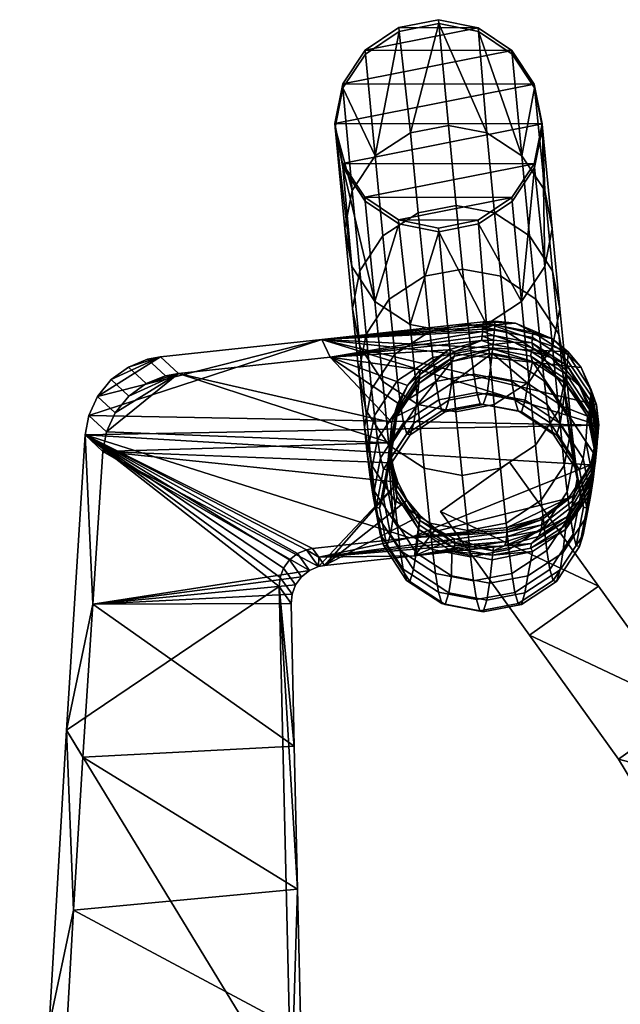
# Model space of a CAD drawing. Header units: millimetres. Extents: x -287 to 287, y -276 to 315.
# Tile 13 of 32: x -282 to -219, y 143 to 248. Entities that reach past the tile are written whole.
import ezdxf

# ---------------------------------------------------------------- set-up
doc = ezdxf.new("R2010")
doc.units = ezdxf.units.MM
doc.header["$MEASUREMENT"] = 0
for name, color, linetype in [('nozky', 250, 'Continuous'), ('podnoz', 7, 'Continuous'), ('podrucky', 7, 'Continuous')]:
    doc.layers.add(name, color=color, linetype=linetype)

msp = doc.modelspace()

# ---------------------------------------------------------------- meshes
at = {"layer": 'nozky'}
mesh = msp.add_polyface(dxfattribs=at)
corners = [(212, -221.5), (211.92, -221.5, 4), (207.79, -222.34), (207.71, -222.34, 4), (204.22, -224.72), (204.15, -224.72, 4), (201.84, -228.29), (201.76, -228.29, 4), (201, -232.5), (200.92, -232.5, 4), (201.84, -236.71), (201.76, -236.71, 4), (204.22, -240.28), (204.15, -240.28, 4), (207.79, -242.66), (207.71, -242.66, 4), (212, -243.5), (211.92, -243.5, 4), (216.21, -242.66), (216.13, -242.66, 4), (219.78, -240.28), (219.7, -240.28, 4), (222.16, -236.71), (222.09, -236.71, 4), (223, -232.5), (222.93, -232.5, 4), (222.16, -228.29), (222.09, -228.29, 4), (219.78, -224.72), (219.7, -224.72, 4), (216.21, -222.34), (216.13, -222.34, 4), (222.16, -228.29), (222.16, -236.71), (223, -232.5), (219.78, -224.72), (216.21, -222.34), (216.21, -242.66), (219.78, -240.28), (212, -243.5), (212, -221.5), (207.79, -222.34), (201.84, -228.29), (204.22, -224.72), (204.22, -240.28), (201, -232.5), (207.79, -242.66), (201.84, -236.71), (245.8, 228.71), (245.76, 228.3, 4), (248.17, 232.3), (248.13, 231.89, 4), (249, 236.52), (248.96, 236.11, 4), (248.16, 240.74), (248.13, 240.33, 4), (245.78, 244.32), (245.74, 243.91, 4), (242.21, 246.72), (242.17, 246.31, 4), (237.99, 247.56), (237.95, 247.15, 4), (233.77, 246.71), (233.74, 246.29, 4), (230.21, 244.3), (230.17, 243.89, 4), (227.83, 240.72), (227.8, 240.31, 4), (227, 236.5), (226.96, 236.07, 4), (227.84, 232.26), (227.8, 231.85, 4), (230.22, 228.68), (230.18, 228.27, 4), (233.79, 226.28), (233.75, 225.87, 4), (238.01, 225.44), (237.97, 225.03, 4), (242.23, 226.3), (242.19, 225.89, 4), (248.16, 240.74), (227.83, 240.72), (249, 236.52), (233.77, 246.71), (242.21, 246.72), (245.78, 244.32), (230.21, 244.3), (227, 236.5), (245.8, 228.71), (230.22, 228.68), (248.17, 232.3), (227.84, 232.26), (242.23, 226.3), (233.79, 226.28), (238.01, 225.44), (237.99, 247.56), (-245.8, 228.71), (-245.76, 228.3, 4), (-248.17, 232.3), (-248.13, 231.89, 4), (-249, 236.52), (-248.96, 236.11, 4), (-248.16, 240.74), (-248.13, 240.33, 4), (-245.78, 244.32), (-245.74, 243.91, 4), (-242.21, 246.72), (-242.17, 246.31, 4), (-237.99, 247.56), (-237.95, 247.15, 4), (-233.77, 246.71), (-233.74, 246.29, 4), (-230.21, 244.3), (-230.17, 243.89, 4), (-227.83, 240.72), (-227.8, 240.31, 4), (-227, 236.5), (-226.96, 236.07, 4), (-227.84, 232.26), (-227.8, 231.85, 4), (-230.22, 228.68), (-230.18, 228.27, 4), (-233.79, 226.28), (-233.75, 225.87, 4), (-238.01, 225.44), (-237.97, 225.03, 4), (-242.23, 226.3), (-242.19, 225.89, 4), (-248.16, 240.74), (-227.83, 240.72), (-249, 236.52), (-233.77, 246.71), (-242.21, 246.72), (-245.78, 244.32), (-230.21, 244.3), (-227, 236.5), (-245.8, 228.71), (-230.22, 228.68), (-248.17, 232.3), (-227.84, 232.26), (-242.23, 226.3), (-233.79, 226.28), (-238.01, 225.44), (-237.99, 247.56), (-212, -221.5), (-211.92, -221.5, 4), (-207.79, -222.34), (-207.71, -222.34, 4), (-204.22, -224.72), (-204.15, -224.72, 4), (-201.84, -228.29), (-201.76, -228.29, 4), (-201, -232.5), (-200.92, -232.5, 4), (-201.84, -236.71), (-201.76, -236.71, 4), (-204.22, -240.28), (-204.15, -240.28, 4), (-207.79, -242.66), (-207.71, -242.66, 4), (-212, -243.5), (-211.92, -243.5, 4), (-216.21, -242.66), (-216.13, -242.66, 4), (-219.78, -240.28), (-219.7, -240.28, 4), (-222.16, -236.71), (-222.09, -236.71, 4), (-223, -232.5), (-222.93, -232.5, 4), (-222.16, -228.29), (-222.09, -228.29, 4), (-219.78, -224.72), (-219.7, -224.72, 4), (-216.21, -222.34), (-216.13, -222.34, 4), (-222.16, -228.29), (-222.16, -236.71), (-223, -232.5), (-219.78, -224.72), (-216.21, -222.34), (-216.21, -242.66), (-219.78, -240.28), (-212, -243.5), (-212, -221.5), (-207.79, -222.34), (-201.84, -228.29), (-204.22, -224.72), (-204.22, -240.28), (-201, -232.5), (-207.79, -242.66), (-201.84, -236.71)]
mesh.append_faces([[corners[k] for k in face] for face in [(3, 1, 0, 2), (5, 3, 2, 4), (7, 5, 4, 6), (9, 7, 6, 8), (11, 9, 8, 10), (13, 11, 10, 12), (15, 13, 12, 14), (17, 15, 14, 16), (19, 17, 16, 18), (21, 19, 18, 20), (23, 21, 20, 22), (25, 23, 22, 24), (27, 25, 24, 26), (29, 27, 26, 28), (31, 29, 28, 30), (1, 31, 30, 0), (32, 34, 33, 33), (36, 35, 37, 37), (32, 33, 35, 35), (35, 33, 38, 38), (37, 35, 38, 38), (36, 37, 39, 39), (39, 40, 36, 36), (46, 40, 39, 39), (40, 46, 41, 41), (44, 42, 43, 43), (43, 41, 44, 44), (41, 46, 44, 44), (47, 42, 44, 44), (45, 42, 47, 47), (51, 49, 48, 50), (53, 51, 50, 52), (55, 53, 52, 54), (57, 55, 54, 56), (59, 57, 56, 58), (61, 59, 58, 60), (63, 61, 60, 62), (65, 63, 62, 64), (67, 65, 64, 66), (69, 67, 66, 68), (70, 71, 69, 68), (73, 71, 70, 72), (75, 73, 72, 74), (77, 75, 74, 76), (79, 77, 76, 78), (48, 49, 79, 78), (80, 82, 81, 81), (83, 84, 85, 85), (80, 86, 85, 85), (82, 90, 87, 87), (92, 89, 88, 88), (90, 88, 91, 91), (92, 94, 93, 93), (84, 83, 95, 95), (85, 86, 83, 83), (86, 80, 81, 81), (82, 87, 81, 81), (89, 92, 93, 93), (91, 87, 90, 90), (88, 89, 91, 91), (99, 98, 96, 97), (101, 100, 98, 99), (103, 102, 100, 101), (105, 104, 102, 103), (107, 106, 104, 105), (109, 108, 106, 107), (111, 110, 108, 109), (113, 112, 110, 111), (115, 114, 112, 113), (117, 116, 114, 115), (118, 116, 117, 119), (121, 120, 118, 119), (123, 122, 120, 121), (125, 124, 122, 123), (127, 126, 124, 125), (96, 126, 127, 97), (128, 129, 130, 130), (131, 133, 132, 132), (128, 133, 134, 134), (130, 135, 138, 138), (140, 136, 137, 137), (138, 139, 136, 136), (140, 141, 142, 142), (132, 143, 131, 131), (133, 131, 134, 134), (134, 129, 128, 128), (130, 129, 135, 135), (137, 141, 140, 140), (139, 138, 135, 135), (136, 139, 137, 137), (147, 146, 144, 145), (149, 148, 146, 147), (151, 150, 148, 149), (153, 152, 150, 151), (155, 154, 152, 153), (157, 156, 154, 155), (159, 158, 156, 157), (161, 160, 158, 159), (163, 162, 160, 161), (165, 164, 162, 163), (167, 166, 164, 165), (169, 168, 166, 167), (171, 170, 168, 169), (173, 172, 170, 171), (175, 174, 172, 173), (145, 144, 174, 175), (176, 177, 178, 178), (180, 181, 179, 179), (176, 179, 177, 177), (179, 182, 177, 177), (181, 182, 179, 179), (180, 183, 181, 181), (183, 180, 184, 184), (190, 183, 184, 184), (184, 185, 190, 190), (188, 187, 186, 186), (187, 188, 185, 185), (185, 188, 190, 190), (191, 188, 186, 186), (189, 191, 186, 186)]])
at = {"layer": 'podnoz'}
mesh = msp.add_polyface(dxfattribs=at)
corners = [(-234.85, 215.23, 324.77), (-234.55, 212.44, 355.62), (-230.51, 211.67, 355.51), (-230.8, 214.46, 324.66), (-238.9, 214.47, 324.74), (-238.6, 211.68, 355.59), (-231.4, 220.31, 262.93), (-227.08, 212.03, 324.4), (-227.68, 217.87, 262.66), (-235.44, 221.08, 263.04), (-239.49, 220.31, 263.01), (-243.23, 217.88, 262.81), (-242.63, 212.03, 324.55), (-245.68, 214.17, 262.48), (-245.09, 208.32, 324.23), (-225.9, 220.91, 193.54), (-225.24, 214.17, 262.28), (-224.46, 210.12, 261.88), (-225.13, 216.86, 193.13), (-228.35, 224.61, 193.93), (-232.07, 227.05, 194.21), (-236.11, 227.82, 194.33), (-240.16, 227.05, 194.29), (-243.89, 224.62, 194.08), (-246.35, 220.91, 193.74), (-247.13, 216.88, 193.34), (-246.46, 210.14, 262.1), (-226.72, 229.41, 109.12), (-225.95, 225.36, 108.7), (-229.16, 233.11, 109.52), (-232.88, 235.55, 109.8), (-236.93, 236.32, 109.92), (-240.98, 235.55, 109.88), (-244.71, 233.12, 109.67), (-247.17, 229.41, 109.32), (-247.95, 225.38, 108.91), (-247.18, 221.35, 108.5), (-246.36, 212.85, 192.94), (-244.74, 217.64, 108.1), (-243.92, 209.14, 192.54), (-226.73, 221.34, 108.3), (-225.91, 212.83, 192.74), (-228.37, 209.12, 192.39), (-229.18, 217.63, 107.94), (-226.96, 236.07, 4), (-233.74, 246.29, 4), (-227.8, 240.31, 4), (-237.95, 247.15, 4), (-248.13, 240.33, 4), (-248.96, 236.11, 4), (-242.17, 246.31, 4), (-230.17, 243.89, 4), (-245.74, 243.91, 4), (-248.13, 231.89, 4), (-237.97, 225.03, 4), (-236.97, 214.43, 107.69), (-241.01, 215.2, 107.81), (-242.19, 225.89, 4), (-233.75, 225.87, 4), (-232.92, 215.19, 107.73), (-227.8, 231.85, 4), (-245.76, 228.3, 4), (-230.18, 228.27, 4)]
mesh.append_faces([[corners[k] for k in face] for face in [(0, 1, 2, 3), (4, 5, 1, 0), (6, 3, 7, 8), (9, 0, 3, 6), (10, 4, 0, 9), (11, 12, 4, 10), (13, 14, 12, 11), (15, 16, 17, 18), (19, 8, 16, 15), (20, 6, 8, 19), (21, 9, 6, 20), (22, 10, 9, 21), (23, 11, 10, 22), (24, 13, 11, 23), (25, 26, 13, 24), (27, 15, 18, 28), (29, 19, 15, 27), (30, 20, 19, 29), (31, 21, 20, 30), (32, 22, 21, 31), (33, 23, 22, 32), (34, 24, 23, 33), (35, 25, 24, 34), (36, 37, 25, 35), (38, 39, 37, 36), (40, 41, 42, 43), (28, 18, 41, 40), (44, 27, 28, 28), (45, 30, 29, 29), (29, 27, 46, 46), (47, 32, 31, 31), (48, 34, 33, 33), (49, 35, 34, 34), (33, 32, 50, 50), (31, 30, 47, 47), (46, 51, 29, 29), (45, 29, 51, 51), (47, 30, 45, 45), (49, 34, 48, 48), (52, 33, 50, 50), (52, 48, 33, 33), (50, 32, 47, 47), (44, 46, 27, 27), (36, 35, 49, 49), (53, 38, 36, 36), (54, 55, 56, 56), (56, 38, 57, 57), (58, 43, 59, 59), (44, 28, 40, 40), (40, 43, 60, 60), (59, 55, 54, 54), (56, 57, 54, 54), (38, 53, 61, 61), (61, 57, 38, 38), (43, 58, 62, 62), (60, 44, 40, 40), (43, 62, 60, 60), (59, 54, 58, 58), (53, 36, 49, 49)]])
mesh = msp.add_polyface(dxfattribs=at)
corners = [(-228.81, 207.15, 538.06), (-228.53, 208.93, 570.17), (-224.8, 206.49, 570.29), (-225.09, 204.7, 538.13), (-232.85, 207.92, 538.06), (-232.57, 209.7, 570.15), (-236.9, 207.15, 538.13), (-236.62, 208.93, 570.24), (-240.63, 204.71, 538.27), (-240.35, 206.49, 570.43), (-229.19, 205.92, 495.51), (-225.47, 203.47, 495.51), (-233.24, 206.69, 495.54), (-237.28, 205.92, 495.59), (-241.02, 203.48, 495.65), (-229.55, 206.02, 456.66), (-225.82, 203.57, 456.58), (-233.59, 206.79, 456.71), (-237.64, 206.03, 456.74), (-241.37, 203.58, 456.73), (-229.88, 207.19, 420.83), (-226.16, 204.74, 420.68), (-233.92, 207.96, 420.91), (-237.97, 207.19, 420.91), (-241.71, 204.75, 420.83), (-230.2, 209.16, 387.34), (-226.48, 206.72, 387.13), (-234.24, 209.93, 387.43), (-238.29, 209.16, 387.42), (-242.02, 206.72, 387.28), (-226.78, 209.23, 355.26), (-224.03, 203, 386.85), (-224.34, 205.52, 354.92), (-230.51, 211.67, 355.51), (-234.55, 212.44, 355.62), (-238.6, 211.68, 355.59), (-242.33, 209.24, 355.41), (-244.79, 205.53, 355.12), (-244.48, 203.01, 387.05), (-224.64, 208.32, 324.03), (-223.57, 201.47, 354.56), (-223.87, 204.27, 323.65), (-227.08, 212.03, 324.4), (-230.8, 214.46, 324.66), (-242.63, 212.03, 324.55), (-238.9, 214.47, 324.74), (-245.09, 208.32, 324.23), (-245.86, 204.29, 323.87), (-245.57, 201.49, 354.78), (-225.24, 214.17, 262.28), (-224.46, 210.12, 261.88), (-227.68, 217.87, 262.66), (-246.46, 210.14, 262.1), (-245.68, 214.17, 262.48), (-245.7, 206.11, 261.7), (-245.1, 200.26, 323.49), (-224.65, 200.24, 323.29), (-225.24, 206.09, 261.5), (-246.36, 212.85, 192.94), (-247.13, 216.88, 193.34), (-243.92, 209.14, 192.54), (-243.26, 202.39, 261.32), (-240.2, 206.7, 192.26), (-239.53, 199.95, 261.05), (-228.37, 209.12, 192.39), (-227.7, 202.38, 261.17), (-231.43, 199.95, 260.97), (-232.1, 206.69, 192.19), (-225.91, 212.83, 192.74), (-225.13, 216.86, 193.13), (-241.01, 215.2, 107.81), (-244.74, 217.64, 108.1), (-236.97, 214.43, 107.69), (-236.15, 205.93, 192.15), (-232.92, 215.19, 107.73), (-229.18, 217.63, 107.94), (-228.02, 211.28, 602.26), (-224.53, 208.93, 602.43), (-222.17, 205.45, 602.71), (-236.58, 211.28, 602.33), (-232.3, 212.14, 602.22), (-240.07, 208.94, 602.56), (-242.43, 205.45, 602.88), (-222.35, 202.77, 570.52)]
mesh.append_faces([[corners[k] for k in face] for face in [(0, 1, 2, 3), (4, 5, 1, 0), (6, 7, 5, 4), (8, 9, 7, 6), (10, 0, 3, 11), (12, 4, 0, 10), (13, 6, 4, 12), (14, 8, 6, 13), (15, 10, 11, 16), (17, 12, 10, 15), (18, 13, 12, 17), (19, 14, 13, 18), (20, 15, 16, 21), (22, 17, 15, 20), (23, 18, 17, 22), (24, 19, 18, 23), (25, 20, 21, 26), (27, 22, 20, 25), (28, 23, 22, 27), (29, 24, 23, 28), (30, 26, 31, 32), (33, 25, 26, 30), (34, 27, 25, 33), (35, 28, 27, 34), (36, 29, 28, 35), (37, 38, 29, 36), (39, 32, 40, 41), (42, 30, 32, 39), (43, 33, 30, 42), (44, 36, 35, 45), (46, 37, 36, 44), (47, 48, 37, 46), (49, 39, 41, 50), (51, 42, 39, 49), (52, 47, 46, 53), (54, 55, 47, 52), (50, 41, 56, 57), (58, 54, 52, 59), (60, 61, 54, 58), (62, 63, 61, 60), (64, 65, 66, 67), (68, 57, 65, 64), (69, 50, 57, 68), (70, 62, 60, 71), (72, 73, 62, 70), (74, 67, 73, 72), (75, 64, 67, 74), (2, 76, 77, 77), (77, 78, 2, 2), (7, 79, 80, 80), (9, 81, 79, 79), (9, 82, 81, 81), (80, 76, 1, 1), (76, 2, 1, 1), (78, 83, 2, 2), (80, 5, 7, 7), (79, 7, 9, 9), (80, 1, 5, 5)]])
mesh = msp.add_polyface(dxfattribs=at)
corners = [(-228.33, 182.2, 403.37), (-237.77, 195.34, 402.2), (-237.77, 195.34, 389.7), (-228.33, 182.2, 378.37), (-237.77, 195.34, 377.2), (-230.46, 200.58, 389.22), (-237.77, 195.34, 389.7), (-237.77, 195.34, 402.2), (-230.46, 200.58, 401.72), (-230.46, 200.58, 376.72), (-237.77, 195.34, 377.2), (-243.09, 200.99, 538.46), (-242.8, 202.77, 570.7), (-240.35, 206.49, 570.43), (-240.63, 204.71, 538.27), (-243.86, 196.94, 538.65), (-243.58, 198.73, 570.97), (-243.09, 192.9, 538.82), (-242.81, 194.69, 571.23), (-240.64, 189.17, 538.96), (-240.36, 190.97, 571.46), (-236.91, 186.72, 539.04), (-236.63, 188.52, 571.58), (-232.87, 185.94, 539.04), (-232.58, 187.75, 571.6), (-243.47, 199.75, 495.72), (-241.02, 203.48, 495.65), (-244.24, 195.7, 495.78), (-243.47, 191.65, 495.83), (-241.03, 187.92, 495.85), (-237.3, 185.47, 495.85), (-233.25, 184.69, 495.82), (-243.82, 199.85, 456.68), (-241.37, 203.58, 456.73), (-244.6, 195.81, 456.62), (-243.83, 191.76, 456.54), (-241.39, 188.03, 456.44), (-237.66, 185.57, 456.37), (-233.61, 184.8, 456.31), (-244.16, 201.03, 420.68), (-241.71, 204.75, 420.83), (-244.94, 196.98, 420.5), (-244.17, 192.94, 420.3), (-241.73, 189.21, 420.1), (-238, 186.76, 419.96), (-233.95, 185.99, 419.88), (-244.48, 203.01, 387.05), (-242.02, 206.72, 387.28), (-245.26, 198.97, 386.77), (-244.49, 194.93, 386.48), (-242.05, 191.21, 386.19), (-238.32, 188.76, 385.99), (-234.28, 187.98, 385.89), (-245.57, 201.49, 354.78), (-244.79, 205.53, 355.12), (-244.8, 197.46, 354.42), (-242.36, 193.74, 354.08), (-238.63, 191.3, 353.83), (-234.59, 190.52, 353.72), (-245.1, 200.26, 323.49), (-245.86, 204.29, 323.87), (-242.66, 196.54, 323.12), (-238.93, 194.1, 322.86), (-234.88, 193.33, 322.75), (-230.83, 194.09, 322.78), (-230.53, 191.29, 353.75), (-243.26, 202.39, 261.32), (-245.7, 206.11, 261.7), (-239.53, 199.95, 261.05), (-235.48, 199.18, 260.93), (-231.43, 199.95, 260.97), (-236.15, 205.93, 192.15), (-240.2, 206.7, 192.26), (-232.1, 206.69, 192.19), (-243.3, 201.19, 603.25), (-242.43, 205.45, 602.88), (-236.58, 191.08, 604.06), (-240.08, 193.44, 603.89), (-232.3, 190.22, 604.1), (-242.43, 196.92, 603.61)]
mesh.append_faces([[corners[k] for k in face] for face in [(0, 1, 2, 2), (3, 2, 4, 4), (5, 6, 7, 8), (9, 10, 6, 5), (11, 12, 13, 14), (15, 16, 12, 11), (17, 18, 16, 15), (19, 20, 18, 17), (21, 22, 20, 19), (23, 24, 22, 21), (25, 11, 14, 26), (27, 15, 11, 25), (28, 17, 15, 27), (29, 19, 17, 28), (30, 21, 19, 29), (31, 23, 21, 30), (32, 25, 26, 33), (34, 27, 25, 32), (35, 28, 27, 34), (36, 29, 28, 35), (37, 30, 29, 36), (38, 31, 30, 37), (39, 32, 33, 40), (41, 34, 32, 39), (42, 35, 34, 41), (43, 36, 35, 42), (44, 37, 36, 43), (45, 38, 37, 44), (46, 39, 40, 47), (48, 41, 39, 46), (49, 42, 41, 48), (50, 43, 42, 49), (51, 44, 43, 50), (52, 45, 44, 51), (53, 48, 46, 54), (55, 49, 48, 53), (56, 50, 49, 55), (57, 51, 50, 56), (58, 52, 51, 57), (59, 55, 53, 60), (61, 56, 55, 59), (62, 57, 56, 61), (63, 58, 57, 62), (64, 65, 58, 63), (66, 61, 59, 67), (68, 62, 61, 66), (69, 63, 62, 68), (70, 64, 63, 69), (71, 69, 68, 72), (73, 70, 69, 71), (12, 74, 75, 75), (75, 13, 12, 12), (74, 12, 16, 16), (18, 74, 16, 16), (76, 77, 20, 22), (78, 76, 22, 24), (77, 79, 18, 20), (18, 79, 74, 74)]])
mesh = msp.add_polyface(dxfattribs=at)
corners = [(-237.77, 195.34, 377.2), (-221.02, 187.43, 377.91), (-228.33, 182.2, 378.37), (-230.46, 200.58, 376.72), (-211.58, 174.29, 379.06), (-237.77, 195.34, 402.2), (-228.33, 182.2, 403.37), (-221.02, 187.43, 402.91), (-230.46, 200.58, 401.72), (-237.77, 195.34, 389.7), (-228.33, 182.2, 378.37), (-228.33, 182.2, 403.37), (-211.58, 174.29, 391.56), (-211.58, 174.29, 379.06), (-221.02, 187.43, 377.91), (-221.02, 187.43, 402.91), (-230.46, 200.58, 389.22), (-230.46, 200.58, 376.72), (-230.46, 200.58, 401.72), (-222.64, 200.98, 538.28), (-222.35, 202.77, 570.52), (-221.58, 198.74, 570.78), (-221.86, 196.92, 538.45), (-225.09, 204.7, 538.13), (-224.8, 206.49, 570.29), (-228.82, 186.71, 538.97), (-228.53, 188.52, 571.51), (-232.58, 187.75, 571.6), (-232.87, 185.94, 539.04), (-225.09, 189.15, 538.83), (-224.8, 190.96, 571.32), (-222.64, 192.88, 538.64), (-222.35, 194.67, 571.05), (-223.02, 199.75, 495.54), (-222.24, 195.68, 495.58), (-225.47, 203.47, 495.51), (-229.2, 185.46, 495.78), (-233.25, 184.69, 495.82), (-225.47, 187.91, 495.71), (-223.02, 191.64, 495.64), (-223.38, 199.85, 456.49), (-222.6, 195.79, 456.41), (-225.82, 203.57, 456.58), (-229.56, 185.57, 456.29), (-233.61, 184.8, 456.31), (-225.83, 188.01, 456.3), (-223.38, 191.74, 456.35), (-223.71, 201.02, 420.49), (-222.94, 196.96, 420.29), (-226.16, 204.74, 420.68), (-229.9, 186.75, 419.88), (-233.95, 185.99, 419.88), (-226.17, 189.2, 419.96), (-223.72, 192.92, 420.11), (-224.03, 203, 386.85), (-223.26, 198.95, 386.56), (-226.48, 206.72, 387.13), (-230.23, 188.75, 385.91), (-234.28, 187.98, 385.89), (-226.49, 191.19, 386.04), (-224.04, 194.91, 386.28), (-224.34, 205.52, 354.92), (-223.57, 201.47, 354.56), (-230.53, 191.29, 353.75), (-234.59, 190.52, 353.72), (-226.8, 193.73, 353.93), (-224.35, 197.44, 354.22), (-227.1, 196.53, 322.97), (-230.83, 194.09, 322.78), (-224.65, 200.24, 323.29), (-223.87, 204.27, 323.65), (-227.7, 202.38, 261.17), (-231.43, 199.95, 260.97), (-225.24, 206.09, 261.5), (-222.17, 205.45, 602.71), (-221.3, 201.19, 603.06), (-228.02, 191.08, 603.99), (-232.3, 190.22, 604.1), (-222.16, 196.9, 603.44), (-224.52, 193.42, 603.76)]
mesh.append_faces([[corners[k] for k in face] for face in [(0, 1, 2, 2), (3, 1, 0, 0), (1, 4, 2, 2), (5, 6, 7, 7), (8, 5, 7, 7), (9, 10, 11, 11), (12, 13, 14, 14), (14, 15, 12, 12), (15, 14, 16, 16), (16, 14, 17, 17), (18, 15, 16, 16), (19, 20, 21, 22), (23, 24, 20, 19), (25, 26, 27, 28), (29, 30, 26, 25), (31, 32, 30, 29), (22, 21, 32, 31), (33, 19, 22, 34), (35, 23, 19, 33), (36, 25, 28, 37), (38, 29, 25, 36), (39, 31, 29, 38), (34, 22, 31, 39), (40, 33, 34, 41), (42, 35, 33, 40), (43, 36, 37, 44), (45, 38, 36, 43), (46, 39, 38, 45), (41, 34, 39, 46), (47, 40, 41, 48), (49, 42, 40, 47), (50, 43, 44, 51), (52, 45, 43, 50), (53, 46, 45, 52), (48, 41, 46, 53), (54, 47, 48, 55), (56, 49, 47, 54), (57, 50, 51, 58), (59, 52, 50, 57), (60, 53, 52, 59), (55, 48, 53, 60), (61, 54, 55, 62), (63, 57, 58, 64), (65, 59, 57, 63), (66, 60, 59, 65), (62, 55, 60, 66), (67, 65, 63, 68), (69, 66, 65, 67), (70, 62, 66, 69), (71, 67, 68, 72), (73, 69, 67, 71), (20, 74, 75, 75), (75, 21, 20, 20), (76, 77, 27, 26), (78, 79, 30, 32), (78, 32, 75, 75), (79, 76, 26, 30), (75, 32, 21, 21)]])
mesh = msp.add_polyface(dxfattribs=at)
corners = [(-214.43, 161.69, 380.14), (-202.59, 156.47, 380.58), (-211.16, 153.72, 380.81), (-199.5, 136.76, 382.19), (-208.5, 136.76, 382.19), (-209.17, 145.34, 381.5), (-199.5, 113.72, 383.99), (-208.5, 113.72, 383.99), (-200.28, 146.73, 381.38), (-218.9, 169.05, 379.51), (-228.33, 182.2, 378.37), (-211.58, 174.29, 379.06), (-206.39, 165.73, 379.8), (-199.5, 67.62, 387.32), (-208.5, 90.68, 385.7), (-199.5, 90.68, 385.7), (-214.43, 161.69, 405.14), (-211.16, 153.72, 405.81), (-202.59, 156.47, 405.58), (-199.5, 136.76, 407.19), (-209.17, 145.34, 406.5), (-208.5, 136.76, 407.19), (-199.5, 113.72, 408.99), (-208.5, 113.72, 408.99), (-200.28, 146.73, 406.38), (-218.9, 169.05, 404.51), (-211.58, 174.29, 404.06), (-228.33, 182.2, 403.37), (-221.02, 187.43, 402.91), (-206.39, 165.73, 404.8), (-199.5, 67.62, 412.32), (-199.5, 90.68, 410.7), (-208.5, 90.68, 410.7), (-199.5, 136.76, 394.69), (-199.5, 136.76, 407.19), (-199.5, 113.72, 408.99), (-199.5, 90.68, 385.7), (-199.5, 90.68, 410.7), (-199.5, 113.72, 383.99), (-199.5, 136.76, 382.19), (-208.5, 90.68, 410.7), (-208.5, 113.72, 408.99), (-208.5, 90.68, 385.7), (-208.5, 136.76, 407.19), (-208.5, 113.72, 383.99), (-208.5, 136.76, 382.19), (-214.43, 161.69, 380.14), (-214.43, 161.69, 405.14), (-218.9, 169.05, 404.51), (-218.9, 169.05, 379.51), (-211.16, 153.72, 380.81), (-211.16, 153.72, 405.81), (-209.17, 145.34, 406.5), (-209.17, 145.34, 381.5), (-228.33, 182.2, 403.37), (-228.33, 182.2, 378.37), (-211.58, 174.29, 391.56), (-221.02, 187.43, 402.91), (-211.58, 174.29, 404.06), (-200.28, 146.73, 406.38), (-200.28, 146.73, 381.38), (-202.59, 156.47, 380.58), (-202.59, 156.47, 405.58), (-206.39, 165.73, 404.8), (-206.39, 165.73, 379.8), (-211.58, 174.29, 379.06)]
mesh.append_faces([[corners[k] for k in face] for face in [(0, 1, 2, 2), (3, 4, 5, 5), (6, 7, 4, 4), (8, 5, 2, 2), (9, 10, 11, 11), (12, 0, 9, 9), (12, 9, 11, 11), (13, 14, 15, 15), (8, 2, 1, 1), (5, 8, 3, 3), (15, 14, 7, 7), (15, 7, 6, 6), (4, 3, 6, 6), (12, 1, 0, 0), (16, 17, 18, 18), (19, 20, 21, 21), (22, 21, 23, 23), (24, 17, 20, 20), (25, 26, 27, 27), (28, 27, 26, 26), (29, 25, 16, 16), (29, 26, 25, 25), (30, 31, 32, 32), (24, 18, 17, 17), (20, 19, 24, 24), (31, 23, 32, 32), (31, 22, 23, 23), (21, 22, 19, 19), (29, 16, 18, 18), (33, 34, 35, 35), (36, 35, 37, 37), (38, 33, 35, 35), (35, 36, 38, 38), (33, 38, 39, 39), (40, 41, 42, 42), (41, 43, 44, 44), (43, 45, 44, 44), (41, 44, 42, 42), (46, 47, 48, 48), (49, 46, 48, 48), (50, 47, 46, 46), (50, 51, 47, 47), (45, 43, 52, 52), (51, 53, 52, 52), (45, 52, 53, 53), (50, 53, 51, 51), (49, 48, 54, 54), (54, 55, 49, 49), (56, 57, 58, 58), (33, 59, 34, 34), (60, 59, 33, 33), (33, 39, 60, 60), (60, 61, 62, 62), (62, 59, 60, 60), (56, 58, 63, 63), (61, 64, 63, 63), (65, 56, 64, 64), (63, 64, 56, 56), (62, 61, 63, 63)]])
at = {"layer": 'podrucky'}
mesh = msp.add_polyface(dxfattribs=at)
corners = [(-249.5, 211.74, 618.94), (-233.42, 213.49, 617.93), (-236.94, 212.49, 618.2), (-239.94, 210.38, 618.55), (-236.3, 211.84, 607.67), (-236.25, 212.32, 613.02), (-232.2, 213.09, 612.91), (-232.25, 212.61, 607.57), (-240.03, 209.4, 607.92), (-239.98, 209.89, 613.27), (-242.48, 205.69, 608.27), (-242.43, 206.18, 613.63), (-236.94, 212.49, 618.2), (-233.42, 213.49, 617.93), (-232.16, 213.55, 617.86), (-242.95, 204.78, 619.18), (-242.32, 206.83, 618.98), (-241.3, 208.72, 618.76), (-239.94, 210.38, 618.55), (-240.07, 208.94, 602.56), (-236.58, 211.28, 602.33), (-242.43, 205.45, 602.88), (-232.3, 212.14, 602.22), (-224.23, 212.3, 637.68), (-233.25, 215.48, 637.96), (-250.37, 213.62, 639), (-233.27, 215.22, 635.45), (-233.25, 215.48, 637.96), (-231.99, 215.55, 637.88), (-232.02, 215.16, 634.18), (-233.31, 214.71, 630.45), (-233.29, 214.96, 632.95), (-232.07, 214.59, 628.54), (-233.33, 214.46, 627.95), (-232.12, 214.03, 622.89), (-233.38, 213.97, 622.94), (-249.5, 211.74, 618.94), (-250.37, 213.62, 639)]
mesh.append_faces([[corners[k] for k in face] for face in [(0, 1, 2, 2), (0, 2, 3, 3), (4, 5, 6, 7), (8, 9, 5, 4), (10, 11, 9, 8), (5, 12, 13, 13), (6, 13, 14, 14), (15, 16, 11, 11), (17, 18, 9, 9), (11, 16, 17, 17), (18, 12, 9, 9), (5, 9, 12, 12), (9, 11, 17, 17), (6, 5, 13, 13), (4, 19, 8, 8), (8, 19, 10, 10), (7, 20, 4, 4), (19, 21, 10, 10), (19, 4, 20, 20), (22, 20, 7, 7), (23, 24, 25, 25), (26, 27, 28, 28), (28, 29, 26, 26), (29, 30, 31, 31), (32, 33, 30, 30), (26, 29, 31, 31), (32, 34, 33, 33), (14, 35, 34, 34), (34, 35, 33, 33), (35, 14, 13, 13), (35, 13, 36, 36), (36, 37, 33, 33), (36, 33, 35, 35), (37, 31, 30, 30), (37, 27, 26, 26), (37, 26, 31, 31), (37, 30, 33, 33)]])
mesh = msp.add_polyface(dxfattribs=at)
corners = [(-228.21, 211.83, 607.6), (-228.16, 212.32, 612.95), (-224.43, 209.88, 613.14), (-224.48, 209.4, 607.79), (-232.25, 212.61, 607.57), (-232.2, 213.09, 612.91), (-226.07, 211.68, 617.69), (-227.96, 212.7, 617.71), (-232.16, 213.55, 617.86), (-230.01, 213.33, 617.76), (-224.4, 210.31, 617.72), (-223.03, 208.64, 617.78), (-224.53, 208.93, 602.43), (-228.02, 211.28, 602.26), (-232.3, 212.14, 602.22), (-224.23, 212.3, 637.68), (-250.37, 213.62, 639), (-222.85, 210.62, 637.72), (-221.22, 206.67, 637.89), (-225.9, 213.67, 637.68), (-233.25, 215.48, 637.96), (-229.84, 215.32, 637.78), (-231.99, 215.55, 637.88), (-224.3, 211.38, 628.79), (-224.25, 211.96, 634.44), (-221.8, 208.26, 634.8), (-221.85, 207.68, 629.14), (-228.03, 213.82, 628.58), (-227.98, 214.39, 634.22), (-232.07, 214.59, 628.54), (-232.02, 215.16, 634.18), (-228.08, 213.26, 622.93), (-224.35, 210.83, 623.14), (-232.12, 214.03, 622.89), (-222.85, 210.62, 637.72), (-224.23, 212.3, 637.68), (-225.9, 213.67, 637.68), (-229.84, 215.32, 637.78), (-231.99, 215.55, 637.88), (-233.31, 214.71, 630.45)]
mesh.append_faces([[corners[k] for k in face] for face in [(0, 1, 2, 3), (4, 5, 1, 0), (6, 1, 7, 7), (5, 8, 9, 9), (9, 7, 1, 1), (2, 6, 10, 10), (2, 1, 6, 6), (1, 5, 9, 9), (10, 11, 2, 2), (12, 0, 3, 3), (13, 4, 0, 0), (13, 0, 12, 12), (13, 14, 4, 4), (15, 16, 17, 17), (16, 18, 17, 17), (19, 20, 15, 15), (20, 19, 21, 21), (22, 20, 21, 21), (23, 24, 25, 26), (27, 28, 24, 23), (29, 30, 28, 27), (31, 27, 23, 32), (33, 29, 27, 31), (34, 24, 35, 35), (34, 25, 24, 24), (36, 35, 24, 24), (37, 30, 38, 38), (28, 37, 36, 36), (39, 30, 29, 29), (37, 28, 30, 30), (28, 36, 24, 24), (10, 32, 11, 11), (9, 33, 31, 31), (7, 31, 6, 6), (31, 7, 9, 9), (33, 9, 8, 8), (31, 32, 6, 6), (6, 32, 10, 10)]])
mesh = msp.add_polyface(dxfattribs=at)
corners = [(-275.11, 205.54, 640.9), (-273.22, 203.79, 620.92), (-273.61, 201.73, 621.12), (-275.5, 203.48, 641.06), (-274.19, 207.56, 640.71), (-272.29, 205.81, 620.69), (-272.74, 209.34, 640.5), (-270.84, 207.58, 620.46), (-270.9, 210.68, 640.31), (-269, 208.92, 620.24), (-268.86, 211.51, 640.14), (-266.95, 209.74, 620.06), (-267.48, 211.76, 640.05), (-265.57, 210, 619.96), (-249.5, 211.74, 618.94), (-241.3, 208.72, 618.76), (-242.32, 206.83, 618.98), (-239.94, 210.38, 618.55), (-273.61, 201.73, 621.12), (-243.16, 202.64, 619.38), (-242.95, 200.5, 619.54), (-265.57, 210, 619.96), (-242.95, 204.78, 619.18), (-242.32, 198.44, 619.68), (-270.84, 207.58, 620.46), (-269, 208.92, 620.24), (-266.95, 209.74, 620.06), (-273.22, 203.79, 620.92), (-272.29, 205.81, 620.69), (-243.25, 201.66, 608.63), (-243.2, 202.14, 614.01), (-242.43, 206.18, 613.63), (-242.48, 205.69, 608.27), (-242.95, 204.78, 619.18), (-243.16, 202.64, 619.38), (-242.95, 200.5, 619.54), (-242.43, 198.11, 614.37), (-242.43, 205.45, 602.88), (-242.43, 196.92, 603.61), (-243.3, 201.19, 603.25), (-221.84, 200.3, 638.32), (-221, 204.52, 638.01), (-275.5, 203.48, 641.06), (-241.03, 192.53, 639.88), (-250.37, 213.62, 639), (-275.11, 205.54, 640.9), (-270.9, 210.68, 640.31), (-272.74, 209.34, 640.5), (-267.48, 211.76, 640.05), (-268.86, 211.51, 640.14), (-274.19, 207.56, 640.71), (-250.37, 213.62, 639), (-249.5, 211.74, 618.94)]
mesh.append_faces([[corners[k] for k in face] for face in [(0, 1, 2, 3), (4, 5, 1, 0), (6, 7, 5, 4), (8, 9, 7, 6), (10, 11, 9, 8), (10, 12, 13, 11), (14, 15, 16, 16), (15, 14, 17, 17), (18, 19, 20, 20), (19, 21, 22, 22), (23, 18, 20, 20), (14, 16, 22, 22), (21, 14, 22, 22), (21, 24, 25, 25), (25, 26, 21, 21), (27, 21, 19, 19), (19, 18, 27, 27), (28, 24, 21, 21), (28, 21, 27, 27), (29, 30, 31, 32), (33, 30, 34, 34), (31, 30, 33, 33), (35, 34, 30, 30), (36, 35, 30, 30), (29, 32, 37, 37), (38, 29, 39, 39), (37, 39, 29, 29), (40, 41, 42, 42), (43, 40, 42, 42), (41, 44, 45, 45), (46, 47, 48, 48), (46, 48, 49, 49), (44, 48, 50, 50), (45, 42, 41, 41), (48, 47, 50, 50), (50, 45, 44, 44), (13, 12, 51, 52)]])
mesh = msp.add_polyface(dxfattribs=at)
corners = [(-222.03, 205.69, 608.09), (-221.98, 206.17, 613.46), (-221.21, 202.14, 613.82), (-221.25, 201.66, 608.44), (-224.48, 209.4, 607.79), (-224.43, 209.88, 613.14), (-222.01, 206.75, 617.88), (-221.38, 204.69, 618.02), (-223.03, 208.64, 617.78), (-221.17, 202.55, 618.18), (-221.38, 200.39, 618.37), (-222.17, 205.45, 602.71), (-224.53, 208.93, 602.43), (-221.3, 201.19, 603.06), (-222.16, 196.9, 603.44), (-221.22, 206.67, 637.89), (-250.37, 213.62, 639), (-221, 204.52, 638.01), (-224.35, 210.83, 623.14), (-224.3, 211.38, 628.79), (-221.85, 207.68, 629.14), (-221.9, 207.12, 623.48), (-221.22, 206.67, 637.89), (-221, 204.52, 638.01), (-221.02, 204.26, 635.53), (-221.8, 208.26, 634.8), (-222.85, 210.62, 637.72), (-221.06, 203.76, 630.58), (-221.1, 203.27, 625.62), (-221.15, 202.79, 620.66), (-221.67, 200.51, 635.6), (-221.84, 200.3, 638.32), (-221.72, 199.94, 629.91), (-221.77, 199.37, 624.21)]
mesh.append_faces([[corners[k] for k in face] for face in [(0, 1, 2, 3), (4, 5, 1, 0), (1, 6, 7, 7), (1, 8, 6, 6), (7, 2, 1, 1), (9, 2, 7, 7), (5, 8, 1, 1), (10, 2, 9, 9), (11, 0, 3, 3), (0, 12, 4, 4), (13, 11, 3, 3), (11, 12, 0, 0), (14, 13, 3, 3), (15, 16, 17, 17), (18, 19, 20, 21), (22, 23, 24, 24), (22, 25, 26, 26), (24, 25, 22, 22), (27, 20, 25, 25), (20, 27, 28, 28), (24, 27, 25, 25), (21, 20, 28, 28), (8, 18, 21, 21), (28, 29, 21, 21), (7, 29, 9, 9), (21, 6, 8, 8), (6, 21, 7, 7), (7, 21, 29, 29), (30, 24, 23, 23), (30, 23, 31, 31), (30, 32, 27, 27), (28, 27, 32, 32), (24, 30, 27, 27), (28, 32, 33, 33), (33, 29, 28, 28), (33, 10, 29, 29), (10, 9, 29, 29)]])
mesh = msp.add_polyface(dxfattribs=at)
corners = [(-250.71, 190.51, 630.68), (-250.72, 189.49, 620.89), (-250.08, 189.61, 620.84), (-251.36, 191.41, 640.53), (-252, 191.28, 640.57), (-252.96, 190.88, 640.65), (-251.67, 189.09, 620.97), (-253.8, 190.21, 640.74), (-252.52, 188.42, 621.07), (-254.44, 189.34, 640.83), (-253.17, 187.55, 621.18), (-254.81, 188.35, 640.92), (-253.54, 186.56, 621.28), (-254.91, 187.37, 640.98), (-253.64, 185.58, 621.37), (-252.52, 188.42, 621.07), (-253.17, 187.55, 621.18), (-274.69, 185.5, 622.56), (-240.54, 190.65, 620.22), (-234.32, 191.85, 619.78), (-232.17, 191.62, 619.67), (-238.27, 193.5, 619.86), (-236.37, 192.48, 619.84), (-250.08, 189.61, 620.84), (-239.94, 194.88, 619.84), (-251.67, 189.09, 620.97), (-250.72, 189.49, 620.89), (-242.32, 198.44, 619.68), (-231, 191.68, 619.6), (-253.54, 186.56, 621.28), (-253.64, 185.58, 621.37), (-273.61, 201.73, 621.12), (-232.25, 190.69, 609.51), (-232.21, 191.18, 614.92), (-236.25, 191.95, 614.89), (-236.3, 191.46, 609.48), (-228.2, 191.46, 609.41), (-228.16, 191.95, 614.82), (-234.32, 191.85, 619.78), (-232.17, 191.62, 619.67), (-231, 191.68, 619.6), (-232.3, 190.22, 604.1), (-236.58, 191.08, 604.06), (-228.02, 191.08, 603.99), (-224.52, 193.42, 603.76), (-240.08, 193.44, 603.89), (-275.5, 203.48, 641.06), (-277.48, 172.13, 643.23), (-254.91, 187.37, 640.98), (-241.03, 192.53, 639.88), (-230.74, 193.14, 634.32), (-240.54, 190.65, 620.22), (-230.82, 192.16, 624.51), (-277.48, 172.13, 643.23), (-275.5, 203.48, 641.06), (-274.69, 185.5, 622.56)]
mesh.append_faces([[corners[k] for k in face] for face in [(0, 1, 2, 2), (3, 4, 0, 0), (4, 1, 0, 0), (4, 5, 6, 1), (5, 7, 8, 6), (7, 9, 10, 8), (9, 11, 12, 10), (11, 13, 14, 12), (15, 16, 17, 17), (18, 19, 20, 20), (21, 22, 18, 18), (23, 24, 18, 18), (25, 15, 17, 17), (26, 27, 23, 23), (18, 20, 28, 28), (16, 29, 17, 17), (29, 30, 17, 17), (17, 31, 25, 25), (32, 33, 34, 35), (36, 37, 33, 32), (38, 33, 39, 39), (39, 33, 40, 40), (34, 33, 38, 38), (33, 37, 40, 40), (41, 32, 42, 42), (35, 42, 32, 32), (43, 32, 41, 41), (44, 36, 43, 43), (43, 36, 32, 32), (35, 45, 42, 42), (46, 47, 48, 48), (0, 49, 3, 3), (50, 49, 0, 0), (51, 0, 2, 2), (0, 51, 52, 52), (51, 40, 52, 52), (53, 54, 55, 55)]])
mesh = msp.add_polyface(dxfattribs=at)
corners = [(-234.32, 191.85, 619.78), (-240.54, 190.65, 620.22), (-236.37, 192.48, 619.84), (-239.94, 194.88, 619.84), (-238.27, 193.5, 619.86), (-241.31, 196.54, 619.78), (-250.08, 189.61, 620.84), (-273.61, 201.73, 621.12), (-250.72, 189.49, 620.89), (-251.67, 189.09, 620.97), (-242.32, 198.44, 619.68), (-242.48, 197.62, 608.98), (-242.43, 198.11, 614.37), (-243.2, 202.14, 614.01), (-243.25, 201.66, 608.63), (-240.03, 193.91, 609.29), (-239.98, 194.4, 614.69), (-236.3, 191.46, 609.48), (-236.25, 191.95, 614.89), (-241.31, 196.54, 619.78), (-242.32, 198.44, 619.68), (-239.94, 194.88, 619.84), (-238.27, 193.5, 619.86), (-236.37, 192.48, 619.84), (-234.32, 191.85, 619.78), (-242.95, 200.5, 619.54), (-240.08, 193.44, 603.89), (-242.43, 196.92, 603.61), (-254.44, 189.34, 640.83), (-275.5, 203.48, 641.06), (-254.81, 188.35, 640.92), (-253.8, 190.21, 640.74), (-252.96, 190.88, 640.65), (-252, 191.28, 640.57), (-241.03, 192.53, 639.88), (-251.36, 191.41, 640.53), (-230.7, 193.65, 639.23), (-224.22, 196.75, 638.68), (-254.91, 187.37, 640.98), (-230.7, 193.65, 639.23), (-241.03, 192.53, 639.88), (-230.72, 193.39, 636.78), (-230.74, 193.14, 634.32), (-250.71, 190.51, 630.68), (-230.78, 192.64, 629.42), (-230.82, 192.16, 624.51), (-227.21, 194.65, 638.97), (-227.09, 193.34, 624.84), (-231, 191.68, 619.6), (-275.5, 203.48, 641.06), (-273.61, 201.73, 621.12), (-274.69, 185.5, 622.56)]
mesh.append_faces([[corners[k] for k in face] for face in [(0, 1, 2, 2), (3, 4, 1, 1), (5, 3, 6, 6), (7, 8, 9, 9), (7, 10, 8, 8), (5, 6, 10, 10), (11, 12, 13, 14), (15, 16, 12, 11), (17, 18, 16, 15), (19, 20, 12, 12), (16, 21, 19, 19), (22, 21, 16, 16), (18, 23, 22, 22), (24, 23, 18, 18), (12, 20, 25, 25), (16, 18, 22, 22), (12, 16, 19, 19), (15, 26, 17, 17), (26, 15, 11, 11), (11, 27, 26, 26), (27, 11, 14, 14), (28, 29, 30, 30), (29, 28, 31, 31), (32, 29, 31, 31), (29, 32, 33, 33), (34, 29, 35, 35), (35, 29, 33, 33), (36, 37, 34, 34), (29, 38, 30, 30), (39, 40, 41, 41), (40, 42, 41, 41), (43, 44, 42, 42), (43, 45, 44, 44), (46, 39, 41, 41), (47, 44, 45, 45), (48, 47, 45, 45), (49, 50, 51, 51)]])
mesh = msp.add_polyface(dxfattribs=at)
corners = [(-224.47, 193.89, 609.16), (-224.43, 194.38, 614.56), (-228.16, 191.95, 614.82), (-228.2, 191.46, 609.41), (-222.02, 197.61, 608.81), (-221.98, 198.09, 614.2), (-221.25, 201.66, 608.44), (-221.21, 202.14, 613.82), (-227.37, 192.69, 619.32), (-231, 191.68, 619.6), (-223.02, 196.45, 618.78), (-224.39, 194.79, 618.99), (-221.38, 200.39, 618.37), (-222.01, 198.34, 618.57), (-224.52, 193.42, 603.76), (-222.16, 196.9, 603.44), (-221.84, 200.3, 638.32), (-241.03, 192.53, 639.88), (-224.22, 196.75, 638.68), (-230.7, 193.65, 639.23), (-227.21, 194.65, 638.97), (-223.78, 196.44, 630.27), (-223.74, 197.02, 635.98), (-226.99, 194.49, 636.26), (-227.04, 193.91, 630.56), (-221.72, 199.94, 629.91), (-221.67, 200.51, 635.6), (-223.83, 195.87, 624.57), (-227.09, 193.34, 624.84), (-221.77, 199.37, 624.21), (-227.21, 194.65, 638.97), (-224.22, 196.75, 638.68), (-230.72, 193.39, 636.78), (-230.74, 193.14, 634.32), (-230.78, 192.64, 629.42), (-221.84, 200.3, 638.32)]
mesh.append_faces([[corners[k] for k in face] for face in [(0, 1, 2, 3), (4, 5, 1, 0), (6, 7, 5, 4), (2, 8, 9, 9), (1, 10, 11, 11), (11, 8, 1, 1), (2, 1, 8, 8), (1, 5, 10, 10), (7, 12, 5, 5), (13, 5, 12, 12), (13, 10, 5, 5), (3, 14, 0, 0), (0, 14, 4, 4), (6, 4, 15, 15), (4, 14, 15, 15), (16, 17, 18, 18), (18, 19, 20, 20), (21, 22, 23, 24), (25, 26, 22, 21), (27, 21, 24, 28), (29, 25, 21, 27), (30, 23, 31, 31), (23, 30, 32, 32), (24, 33, 34, 34), (23, 33, 24, 24), (22, 31, 23, 23), (32, 33, 23, 23), (35, 22, 26, 26), (22, 35, 31, 31), (28, 11, 27, 27), (11, 10, 27, 27), (11, 28, 8, 8), (8, 28, 9, 9), (29, 27, 10, 10), (13, 12, 29, 29), (13, 29, 10, 10), (28, 24, 34, 34)]])
mesh = msp.add_polyface(dxfattribs=at)
corners = [(-278.55, 120.53, 627.75), (-252.26, 124.92, 625.79), (-251.9, 109.74, 626.76), (-279.4, 104.26, 628.89), (-251.55, 94.56, 627.68), (-280.21, 88, 629.98), (-251.18, 79.38, 628.54), (-276.71, 153.03, 625.27), (-252.95, 155.26, 623.69), (-252.61, 140.09, 624.76), (-275.72, 169.27, 623.95), (-253.3, 170.42, 622.55), (-277.65, 136.78, 626.54), (-274.69, 185.5, 622.56), (-253.64, 185.58, 621.37), (-280.94, 109.37, 646.9), (-252.28, 78.55, 646.33), (-253.62, 132.97, 644), (-282.43, 77.96, 648.4), (-279.29, 140.76, 645.18), (-277.48, 172.13, 643.23), (-254.91, 187.37, 640.98), (-253.62, 132.97, 644), (-252.28, 78.55, 646.33), (-251.55, 94.56, 627.68), (-251.18, 79.38, 628.54), (-251.9, 109.74, 626.76), (-253.3, 170.42, 622.55), (-253.64, 185.58, 621.37), (-254.91, 187.37, 640.98), (-252.95, 155.26, 623.69), (-252.26, 124.92, 625.79), (-252.61, 140.09, 624.76), (-279.29, 140.76, 645.18), (-278.55, 120.53, 627.75), (-280.94, 109.37, 646.9), (-276.71, 153.03, 625.27), (-277.48, 172.13, 643.23), (-282.43, 77.96, 648.4), (-280.21, 88, 629.98), (-279.4, 104.26, 628.89), (-280.98, 71.72, 631.01), (-277.65, 136.78, 626.54), (-274.69, 185.5, 622.56), (-275.72, 169.27, 623.95)]
mesh.append_faces([[corners[k] for k in face] for face in [(0, 1, 2, 2), (3, 2, 4, 4), (5, 4, 6, 6), (7, 8, 9, 9), (10, 11, 8, 8), (12, 9, 1, 1), (3, 4, 5, 5), (3, 0, 2, 2), (13, 14, 11, 11), (7, 10, 8, 8), (10, 13, 11, 11), (7, 9, 12, 12), (1, 0, 12, 12), (15, 16, 17, 17), (16, 15, 18, 18), (19, 17, 20, 20), (17, 19, 15, 15), (21, 20, 17, 17), (22, 23, 24, 24), (23, 25, 24, 24), (22, 24, 26, 26), (27, 28, 29, 29), (30, 27, 29, 29), (22, 31, 32, 32), (29, 22, 30, 30), (32, 30, 22, 22), (26, 31, 22, 22), (33, 34, 35, 35), (36, 33, 37, 37), (38, 35, 39, 39), (35, 40, 39, 39), (35, 34, 40, 40), (39, 41, 38, 38), (33, 36, 42, 42), (37, 43, 44, 44), (44, 36, 37, 37), (42, 34, 33, 33)]])

doc.saveas('drawing.dxf')
